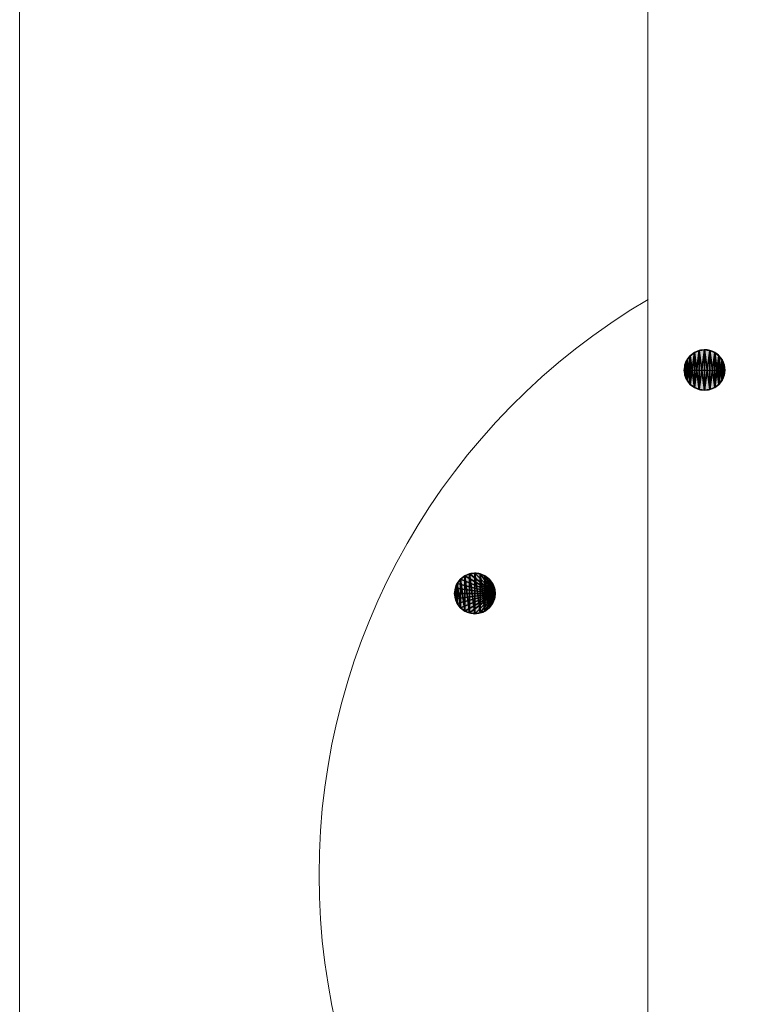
# Model space of a CAD drawing. Header units: inches. Extents: x 15 to 546804, y -66 to 267312.
# Tile 255 of 256: x 393180 to 400892, y 130685 to 141160. Entities that reach past the tile are written whole.
import ezdxf

# ---------------------------------------------------------------- set-up
doc = ezdxf.new("R2010")
doc.units = ezdxf.units.IN
doc.header["$MEASUREMENT"] = 0
doc.layers.add('inbraakbeveiliging', color=5, linetype='Continuous')

msp = doc.modelspace()

# ---------------------------------------------------------------- hatches: boundary and pattern name
at = {"lineweight": 20}
h = msp.add_hatch(color=7, dxfattribs=at)
h.dxf.hatch_style = 1
h.paths.add_polyline_path([(400469, 137648), (400469, 137433), (400685, 137433, 0.414214)])
h.paths.add_polyline_path([(400469, 137648, 0.414214), (400254, 137433), (400469, 137433)])
h.paths.add_polyline_path([(400469, 137433), (400254, 137433, 0.414214), (400469, 137217)])
h.paths.add_polyline_path([(400685, 137433), (400469, 137433), (400469, 137217, 0.414214)])
h = msp.add_hatch(color=7, dxfattribs=at)
h.dxf.hatch_style = 1
h.paths.add_polyline_path([(398025, 135271), (398025, 135056), (398240, 135056, 0.414214)])
h.paths.add_polyline_path([(398025, 135271, 0.414214), (397809, 135056), (398025, 135056)])
h.paths.add_polyline_path([(398025, 135056), (397809, 135056, 0.414214), (398025, 134840)])
h.paths.add_polyline_path([(398240, 135056), (398025, 135056), (398025, 134840, 0.414214)])

# ---------------------------------------------------------------- linework, layer by layer
at = {"color": 7, "lineweight": 20}
for p, q in [((399867, 106256), (399867, 157856)), ((399867, 106256, 300), (399867, 157856, 300)), ((399867, 138219, 7500), (399867, 157856, 7500)), ((399867, 138033), (399867, 157856)), ((399867, 125927, 7500), (399867, 138219, 7500)), ((399867, 132056, 3000), (399867, 138219, 3000)), ((399867, 138185, 7500), (399867, 125892, 7500)), ((399867, 138185, 3000), (399867, 132056, 3000)), ((399867, 138114, 3000), (399867, 125998, 3000)), ((399867, 125927, 3000), (399867, 132056, 3000)), ((399867, 132056, 3000), (399867, 132056, 3800)), ((399867, 132056, 3000), (399867, 132056, 3800)), ((399867, 132056, 3000), (399867, 125892, 3000))]:
    msp.add_line(p, q, dxfattribs=at)
at = {"color": 7}
for p, q in [((400469, 137656, 0), (400469, 137648, 0)), ((400469, 137648, 0), (400469, 137648, 6500)), ((400469, 137648, 0), (400469, 137217, 0)), ((400317, 137585, 0), (400317, 137585, 6500)), ((400361, 137619, 0), (400361, 137619, 6500)), ((400413, 137641, 0), (400413, 137641, 6500)), ((400525, 137641, 0), (400525, 137641, 6500)), ((400577, 137619, 0), (400577, 137619, 6500)), ((400621, 137585, 0), (400621, 137585, 6500)), ((400261, 137488, 0), (400261, 137488, 6500)), ((400283, 137540, 0), (400283, 137540, 6500)), ((400656, 137540, 0), (400656, 137540, 6500)), ((400677, 137488, 0), (400677, 137488, 6500)), ((400246, 137433, 0), (400254, 137433, 0)), ((400254, 137433, 0), (400254, 137433, 6500)), ((400254, 137433, 0), (400685, 137433, 0)), ((400261, 137377, 0), (400261, 137377, 6500)), ((400677, 137377, 0), (400677, 137377, 6500)), ((400685, 137433, 0), (400685, 137433, 6500)), ((400283, 137325, 0), (400283, 137325, 6500)), ((400317, 137280, 0), (400317, 137280, 6500)), ((400361, 137246, 0), (400361, 137246, 6500)), ((400577, 137246, 0), (400577, 137246, 6500)), ((400621, 137280, 0), (400621, 137280, 6500)), ((400656, 137325, 0), (400656, 137325, 6500)), ((400413, 137225, 0), (400413, 137225, 6500)), ((400469, 137217, 0), (400469, 137217, 6500)), ((400525, 137225, 0), (400525, 137225, 6500)), ((397917, 135242, 0), (397917, 135242, 8730)), ((397969, 135264, 0), (397969, 135264, 8730)), ((398025, 135279, 0), (398025, 135271, 0)), ((398025, 135271, 0), (398025, 135271, 8730)), ((398025, 135271, 0), (398025, 134840, 0)), ((398081, 135264, 0), (398081, 135264, 8730)), ((398132, 135242, 0), (398132, 135242, 8730)), ((397838, 135163, 0), (397838, 135163, 8730)), ((397872, 135208, 0), (397872, 135208, 8730)), ((398177, 135208, 0), (398177, 135208, 8730)), ((398211, 135163, 0), (398211, 135163, 8730)), ((397802, 135056, 0), (397809, 135056, 0)), ((397809, 135056, 0), (397809, 135056, 8730)), ((397809, 135056, 0), (398240, 135056, 0)), ((397817, 135111, 0), (397817, 135111, 8730)), ((398233, 135111, 0), (398233, 135111, 8730)), ((398240, 135056, 0), (398240, 135056, 8730)), ((397817, 135000, 0), (397817, 135000, 8730)), ((397838, 134948, 0), (397838, 134948, 8730)), ((398211, 134948, 0), (398211, 134948, 8730)), ((398233, 135000, 0), (398233, 135000, 8730)), ((397872, 134903, 0), (397872, 134903, 8730)), ((397917, 134869, 0), (397917, 134869, 8730)), ((397969, 134848, 0), (397969, 134848, 8730)), ((398025, 134840, 0), (398025, 134840, 8730)), ((398081, 134848, 0), (398081, 134848, 8730)), ((398132, 134869, 0), (398132, 134869, 8730)), ((398177, 134903, 0), (398177, 134903, 8730))]:
    msp.add_line(p, q, dxfattribs=at)
for centre in [(400469, 137433, 6500), (398025, 135056, 8730)]:
    msp.add_circle(centre, 215, dxfattribs=at)
at = {"color": 7, "lineweight": 20}
msp.add_arc((403470, 132061, 3800), 7104, 120.4692, 239.5308, dxfattribs=at)
at = {"color": 7}
for centre, start, end in [((400469, 137433, 0), 90, 180), ((400469, 137433, 0), 75, 90), ((400469, 137433, 0), 0, 75), ((400469, 137433, 0), 180, 270), ((400469, 137433, 0), 270, 0), ((398025, 135056, 0), 90, 180), ((398025, 135056, 0), 75, 90), ((398025, 135056, 0), 0, 75), ((398025, 135056, 0), 180, 270), ((398025, 135056, 0), 270, 0)]:
    msp.add_arc(centre, 215, start, end, dxfattribs=at)
at = {"color": 7, "lineweight": 20}
for points, invisible_edges in [([(399867, 106256, 300), (401067, 107456, 300), (399867, 157856, 300)], 3), ([(399867, 157856, 300), (399867, 106256), (399867, 106256, 300)], 1), ([(399867, 106256), (399867, 157856, 300), (399867, 157856)], 1), ([(399867, 157856), (401067, 156656), (399867, 106256)], 3), ([(399867, 138219, 3800), (399867, 132056, 3000), (399867, 132056, 3800)], 1), ([(399867, 132056, 3000), (399867, 138219, 3800), (399867, 138219, 3000)], 1), ([(399867, 138114, 3000), (399867, 125998, 3744), (399867, 125998, 3000)], 1), ([(399867, 125998, 3744), (399867, 138114, 3000), (399867, 125998, 3800)], 3), ([(399867, 125998, 3800), (399867, 138114, 3000), (399867, 138114, 3800)], 1), ([(399867, 132056, 3800), (399867, 132056, 3000), (399867, 125892, 3800)], 2), ([(399867, 125892, 3000), (399867, 125892, 3800), (399867, 132056, 3000)], 2)]:
    msp.add_3dface(points, dxfattribs=dict(at, invisible_edges=invisible_edges))
at = {"layer": 'inbraakbeveiliging', "color": 7, "linetype": 'Continuous', "lineweight": 20}
msp.add_lwpolyline([(393180, 162531), (393180, 81272)], dxfattribs=at)

# ---------------------------------------------------------------- meshes
at = {"color": 7}
mesh = msp.add_polyface(dxfattribs=at)
corners = [(400261, 137377, 6500), (400261, 137488, 6500), (400254, 137433, 6500), (400283, 137325, 6500), (400283, 137540, 6500), (400317, 137280, 6500), (400317, 137585, 6500), (400361, 137246, 6500), (400361, 137619, 6500), (400413, 137225, 6500), (400413, 137641, 6500), (400469, 137217, 6500), (400469, 137648, 6500), (400525, 137225, 6500), (400525, 137641, 6500), (400577, 137246, 6500), (400577, 137619, 6500), (400621, 137280, 6500), (400621, 137585, 6500), (400656, 137325, 6500), (400656, 137540, 6500), (400677, 137377, 6500), (400677, 137488, 6500), (400685, 137433, 6500)]
mesh.append_faces([[corners[k] for k in face] for face in [(0, 1, 2), (22, 21, 23)]], dxfattribs={"vtx0": -1, "color": 7})
mesh.append_faces([[corners[k] for k in face] for face in [(1, 3, 4), (4, 5, 6), (6, 7, 8), (8, 9, 10), (10, 11, 12), (12, 13, 14), (14, 15, 16), (16, 17, 18), (18, 19, 20), (20, 21, 22)]], dxfattribs={"vtx0": -1, "vtx1": -1, "color": 7})
mesh.append_faces([[corners[k] for k in face] for face in [(1, 0, 3), (4, 3, 5), (6, 5, 7), (8, 7, 9), (10, 9, 11), (12, 11, 13), (14, 13, 15), (16, 15, 17), (18, 17, 19), (20, 19, 21)]], dxfattribs={"vtx0": -1, "vtx2": -1, "color": 7})
mesh = msp.add_polyface(dxfattribs=at)
corners = [(400261, 137488, 0), (400261, 137377, 0), (400254, 137433, 0), (400283, 137540, 0), (400283, 137325, 0), (400317, 137585, 0), (400317, 137280, 0), (400361, 137619, 0), (400361, 137246, 0), (400413, 137641, 0), (400413, 137225, 0), (400469, 137648, 0), (400469, 137217, 0)]
mesh.append_faces([[corners[k] for k in face] for face in [(0, 1, 2), (10, 11, 12)]], dxfattribs={"vtx0": -1, "color": 7})
mesh.append_faces([[corners[k] for k in face] for face in [(1, 3, 4), (4, 5, 6), (6, 7, 8), (8, 9, 10)]], dxfattribs={"vtx0": -1, "vtx1": -1, "color": 7})
mesh.append_faces([[corners[k] for k in face] for face in [(1, 0, 3), (4, 3, 5), (6, 5, 7), (8, 7, 9), (10, 9, 11)]], dxfattribs={"vtx0": -1, "vtx2": -1, "color": 7})
mesh = msp.add_polyface(dxfattribs=at)
corners = [(400413, 137641, 6500), (400469, 137648, 0), (400413, 137641, 0), (400469, 137648, 6500)]
mesh.append_faces([[corners[k] for k in face] for face in [(0, 1, 2), (1, 0, 3)]], dxfattribs={"vtx0": -1, "color": 7})
mesh = msp.add_polyface(dxfattribs=at)
corners = [(400469, 137648, 6500), (400525, 137641, 0), (400469, 137648, 0), (400525, 137641, 6500)]
mesh.append_faces([[corners[k] for k in face] for face in [(0, 1, 2), (1, 0, 3)]], dxfattribs={"vtx0": -1, "color": 7})
mesh = msp.add_polyface(dxfattribs=at)
corners = [(400525, 137641, 0), (400469, 137217, 0), (400469, 137648, 0), (400525, 137225, 0), (400577, 137619, 0), (400577, 137246, 0), (400621, 137585, 0), (400621, 137280, 0), (400656, 137540, 0), (400656, 137325, 0), (400677, 137488, 0), (400677, 137377, 0), (400685, 137433, 0)]
mesh.append_faces([[corners[k] for k in face] for face in [(0, 1, 2), (11, 10, 12)]], dxfattribs={"vtx0": -1, "color": 7})
mesh.append_faces([[corners[k] for k in face] for face in [(1, 0, 3), (3, 4, 5), (5, 6, 7), (7, 8, 9), (9, 10, 11)]], dxfattribs={"vtx0": -1, "vtx1": -1, "color": 7})
mesh.append_faces([[corners[k] for k in face] for face in [(3, 0, 4), (5, 4, 6), (7, 6, 8), (9, 8, 10)]], dxfattribs={"vtx0": -1, "vtx2": -1, "color": 7})
mesh = msp.add_polyface(dxfattribs=at)
corners = [(400317, 137585, 6500), (400283, 137540, 0), (400283, 137540, 6500), (400317, 137585, 0)]
mesh.append_faces([[corners[k] for k in face] for face in [(0, 1, 2), (1, 0, 3)]], dxfattribs={"vtx0": -1, "color": 7})
mesh = msp.add_polyface(dxfattribs=at)
corners = [(400317, 137585, 6500), (400361, 137619, 0), (400317, 137585, 0), (400361, 137619, 6500)]
mesh.append_faces([[corners[k] for k in face] for face in [(0, 1, 2), (1, 0, 3)]], dxfattribs={"vtx0": -1, "color": 7})
mesh = msp.add_polyface(dxfattribs=at)
corners = [(400361, 137619, 6500), (400413, 137641, 0), (400361, 137619, 0), (400413, 137641, 6500)]
mesh.append_faces([[corners[k] for k in face] for face in [(0, 1, 2), (1, 0, 3)]], dxfattribs={"vtx0": -1, "color": 7})
mesh = msp.add_polyface(dxfattribs=at)
corners = [(400525, 137641, 6500), (400577, 137619, 0), (400525, 137641, 0), (400577, 137619, 6500)]
mesh.append_faces([[corners[k] for k in face] for face in [(0, 1, 2), (1, 0, 3)]], dxfattribs={"vtx0": -1, "color": 7})
mesh = msp.add_polyface(dxfattribs=at)
corners = [(400577, 137619, 6500), (400621, 137585, 0), (400577, 137619, 0), (400621, 137585, 6500)]
mesh.append_faces([[corners[k] for k in face] for face in [(0, 1, 2), (1, 0, 3)]], dxfattribs={"vtx0": -1, "color": 7})
mesh = msp.add_polyface(dxfattribs=at)
corners = [(400621, 137585, 0), (400656, 137540, 6500), (400656, 137540, 0), (400621, 137585, 6500)]
mesh.append_faces([[corners[k] for k in face] for face in [(0, 1, 2), (1, 0, 3)]], dxfattribs={"vtx0": -1, "color": 7})
mesh = msp.add_polyface(dxfattribs=at)
corners = [(400261, 137488, 6500), (400254, 137433, 0), (400254, 137433, 6500), (400261, 137488, 0)]
mesh.append_faces([[corners[k] for k in face] for face in [(0, 1, 2), (1, 0, 3)]], dxfattribs={"vtx0": -1, "color": 7})
mesh = msp.add_polyface(dxfattribs=at)
corners = [(400283, 137540, 6500), (400261, 137488, 0), (400261, 137488, 6500), (400283, 137540, 0)]
mesh.append_faces([[corners[k] for k in face] for face in [(0, 1, 2), (1, 0, 3)]], dxfattribs={"vtx0": -1, "color": 7})
mesh = msp.add_polyface(dxfattribs=at)
corners = [(400656, 137540, 0), (400677, 137488, 6500), (400677, 137488, 0), (400656, 137540, 6500)]
mesh.append_faces([[corners[k] for k in face] for face in [(0, 1, 2), (1, 0, 3)]], dxfattribs={"vtx0": -1, "color": 7})
mesh = msp.add_polyface(dxfattribs=at)
corners = [(400677, 137488, 0), (400685, 137433, 6500), (400685, 137433, 0), (400677, 137488, 6500)]
mesh.append_faces([[corners[k] for k in face] for face in [(0, 1, 2), (1, 0, 3)]], dxfattribs={"vtx0": -1, "color": 7})
mesh = msp.add_polyface(dxfattribs=at)
corners = [(400254, 137433, 6500), (400261, 137377, 0), (400261, 137377, 6500), (400254, 137433, 0)]
mesh.append_faces([[corners[k] for k in face] for face in [(0, 1, 2), (1, 0, 3)]], dxfattribs={"vtx0": -1, "color": 7})
mesh = msp.add_polyface(dxfattribs=at)
corners = [(400261, 137377, 6500), (400283, 137325, 0), (400283, 137325, 6500), (400261, 137377, 0)]
mesh.append_faces([[corners[k] for k in face] for face in [(0, 1, 2), (1, 0, 3)]], dxfattribs={"vtx0": -1, "color": 7})
mesh = msp.add_polyface(dxfattribs=at)
corners = [(400677, 137377, 0), (400656, 137325, 6500), (400656, 137325, 0), (400677, 137377, 6500)]
mesh.append_faces([[corners[k] for k in face] for face in [(0, 1, 2), (1, 0, 3)]], dxfattribs={"vtx0": -1, "color": 7})
mesh = msp.add_polyface(dxfattribs=at)
corners = [(400685, 137433, 0), (400677, 137377, 6500), (400677, 137377, 0), (400685, 137433, 6500)]
mesh.append_faces([[corners[k] for k in face] for face in [(0, 1, 2), (1, 0, 3)]], dxfattribs={"vtx0": -1, "color": 7})
mesh = msp.add_polyface(dxfattribs=at)
corners = [(400283, 137325, 6500), (400317, 137280, 0), (400317, 137280, 6500), (400283, 137325, 0)]
mesh.append_faces([[corners[k] for k in face] for face in [(0, 1, 2), (1, 0, 3)]], dxfattribs={"vtx0": -1, "color": 7})
mesh = msp.add_polyface(dxfattribs=at)
corners = [(400361, 137246, 6500), (400317, 137280, 0), (400361, 137246, 0), (400317, 137280, 6500)]
mesh.append_faces([[corners[k] for k in face] for face in [(0, 1, 2), (1, 0, 3)]], dxfattribs={"vtx0": -1, "color": 7})
mesh = msp.add_polyface(dxfattribs=at)
corners = [(400413, 137225, 6500), (400361, 137246, 0), (400413, 137225, 0), (400361, 137246, 6500)]
mesh.append_faces([[corners[k] for k in face] for face in [(0, 1, 2), (1, 0, 3)]], dxfattribs={"vtx0": -1, "color": 7})
mesh = msp.add_polyface(dxfattribs=at)
corners = [(400577, 137246, 6500), (400525, 137225, 0), (400577, 137246, 0), (400525, 137225, 6500)]
mesh.append_faces([[corners[k] for k in face] for face in [(0, 1, 2), (1, 0, 3)]], dxfattribs={"vtx0": -1, "color": 7})
mesh = msp.add_polyface(dxfattribs=at)
corners = [(400621, 137280, 6500), (400577, 137246, 0), (400621, 137280, 0), (400577, 137246, 6500)]
mesh.append_faces([[corners[k] for k in face] for face in [(0, 1, 2), (1, 0, 3)]], dxfattribs={"vtx0": -1, "color": 7})
mesh = msp.add_polyface(dxfattribs=at)
corners = [(400656, 137325, 0), (400621, 137280, 6500), (400621, 137280, 0), (400656, 137325, 6500)]
mesh.append_faces([[corners[k] for k in face] for face in [(0, 1, 2), (1, 0, 3)]], dxfattribs={"vtx0": -1, "color": 7})
mesh = msp.add_polyface(dxfattribs=at)
corners = [(400469, 137217, 6500), (400413, 137225, 0), (400469, 137217, 0), (400413, 137225, 6500)]
mesh.append_faces([[corners[k] for k in face] for face in [(0, 1, 2), (1, 0, 3)]], dxfattribs={"vtx0": -1, "color": 7})
mesh = msp.add_polyface(dxfattribs=at)
corners = [(400525, 137225, 6500), (400469, 137217, 0), (400525, 137225, 0), (400469, 137217, 6500)]
mesh.append_faces([[corners[k] for k in face] for face in [(0, 1, 2), (1, 0, 3)]], dxfattribs={"vtx0": -1, "color": 7})
mesh = msp.add_polyface(dxfattribs=at)
corners = [(397817, 135000, 8730), (397817, 135111, 8730), (397809, 135056, 8730), (397838, 134948, 8730), (397838, 135163, 8730), (397872, 134903, 8730), (397872, 135208, 8730), (397917, 134869, 8730), (397917, 135242, 8730), (397969, 134848, 8730), (397969, 135264, 8730), (398025, 134840, 8730), (398025, 135271, 8730), (398081, 134848, 8730), (398081, 135264, 8730), (398132, 134869, 8730), (398132, 135242, 8730), (398177, 134903, 8730), (398177, 135208, 8730), (398211, 134948, 8730), (398211, 135163, 8730), (398233, 135000, 8730), (398233, 135111, 8730), (398240, 135056, 8730)]
mesh.append_faces([[corners[k] for k in face] for face in [(0, 1, 2), (22, 21, 23)]], dxfattribs={"vtx0": -1, "color": 7})
mesh.append_faces([[corners[k] for k in face] for face in [(1, 3, 4), (4, 5, 6), (6, 7, 8), (8, 9, 10), (10, 11, 12), (12, 13, 14), (14, 15, 16), (16, 17, 18), (18, 19, 20), (20, 21, 22)]], dxfattribs={"vtx0": -1, "vtx1": -1, "color": 7})
mesh.append_faces([[corners[k] for k in face] for face in [(1, 0, 3), (4, 3, 5), (6, 5, 7), (8, 7, 9), (10, 9, 11), (12, 11, 13), (14, 13, 15), (16, 15, 17), (18, 17, 19), (20, 19, 21)]], dxfattribs={"vtx0": -1, "vtx2": -1, "color": 7})
mesh = msp.add_polyface(dxfattribs=at)
corners = [(397817, 135111, 0), (398240, 135056, 0), (397809, 135056, 0), (397838, 135163, 0), (397872, 135208, 0), (397917, 135242, 0), (397969, 135264, 0), (398025, 135271, 0), (398081, 135264, 0), (398132, 135242, 0), (398177, 135208, 0), (398211, 135163, 0), (398233, 135111, 0)]
mesh.append_faces([[corners[k] for k in face] for face in [(0, 1, 2), (1, 11, 12)]], dxfattribs={"vtx0": -1, "color": 7})
mesh.append_faces([[corners[k] for k in face] for face in [(1, 0, 3), (1, 3, 4), (1, 4, 5), (1, 5, 6), (1, 6, 7), (1, 7, 8), (1, 8, 9), (1, 9, 10), (1, 10, 11)]], dxfattribs={"vtx0": -1, "vtx2": -1, "color": 7})
mesh = msp.add_polyface(dxfattribs=at)
corners = [(397872, 135208, 8730), (397917, 135242, 0), (397872, 135208, 0), (397917, 135242, 8730)]
mesh.append_faces([[corners[k] for k in face] for face in [(0, 1, 2), (1, 0, 3)]], dxfattribs={"vtx0": -1, "color": 7})
mesh = msp.add_polyface(dxfattribs=at)
corners = [(397917, 135242, 8730), (397969, 135264, 0), (397917, 135242, 0), (397969, 135264, 8730)]
mesh.append_faces([[corners[k] for k in face] for face in [(0, 1, 2), (1, 0, 3)]], dxfattribs={"vtx0": -1, "color": 7})
mesh = msp.add_polyface(dxfattribs=at)
corners = [(397969, 135264, 8730), (398025, 135271, 0), (397969, 135264, 0), (398025, 135271, 8730)]
mesh.append_faces([[corners[k] for k in face] for face in [(0, 1, 2), (1, 0, 3)]], dxfattribs={"vtx0": -1, "color": 7})
mesh = msp.add_polyface(dxfattribs=at)
corners = [(398025, 135271, 8730), (398081, 135264, 0), (398025, 135271, 0), (398081, 135264, 8730)]
mesh.append_faces([[corners[k] for k in face] for face in [(0, 1, 2), (1, 0, 3)]], dxfattribs={"vtx0": -1, "color": 7})
mesh = msp.add_polyface(dxfattribs=at)
corners = [(398081, 135264, 8730), (398132, 135242, 0), (398081, 135264, 0), (398132, 135242, 8730)]
mesh.append_faces([[corners[k] for k in face] for face in [(0, 1, 2), (1, 0, 3)]], dxfattribs={"vtx0": -1, "color": 7})
mesh = msp.add_polyface(dxfattribs=at)
corners = [(398132, 135242, 8730), (398177, 135208, 0), (398132, 135242, 0), (398177, 135208, 8730)]
mesh.append_faces([[corners[k] for k in face] for face in [(0, 1, 2), (1, 0, 3)]], dxfattribs={"vtx0": -1, "color": 7})
mesh = msp.add_polyface(dxfattribs=at)
corners = [(397838, 135163, 8730), (397817, 135111, 0), (397817, 135111, 8730), (397838, 135163, 0)]
mesh.append_faces([[corners[k] for k in face] for face in [(0, 1, 2), (1, 0, 3)]], dxfattribs={"vtx0": -1, "color": 7})
mesh = msp.add_polyface(dxfattribs=at)
corners = [(397872, 135208, 8730), (397838, 135163, 0), (397838, 135163, 8730), (397872, 135208, 0)]
mesh.append_faces([[corners[k] for k in face] for face in [(0, 1, 2), (1, 0, 3)]], dxfattribs={"vtx0": -1, "color": 7})
mesh = msp.add_polyface(dxfattribs=at)
corners = [(398177, 135208, 0), (398211, 135163, 8730), (398211, 135163, 0), (398177, 135208, 8730)]
mesh.append_faces([[corners[k] for k in face] for face in [(0, 1, 2), (1, 0, 3)]], dxfattribs={"vtx0": -1, "color": 7})
mesh = msp.add_polyface(dxfattribs=at)
corners = [(398211, 135163, 0), (398233, 135111, 8730), (398233, 135111, 0), (398211, 135163, 8730)]
mesh.append_faces([[corners[k] for k in face] for face in [(0, 1, 2), (1, 0, 3)]], dxfattribs={"vtx0": -1, "color": 7})
mesh = msp.add_polyface(dxfattribs=at)
corners = [(397817, 135111, 8730), (397809, 135056, 0), (397809, 135056, 8730), (397817, 135111, 0)]
mesh.append_faces([[corners[k] for k in face] for face in [(0, 1, 2), (1, 0, 3)]], dxfattribs={"vtx0": -1, "color": 7})
mesh = msp.add_polyface(dxfattribs=at)
corners = [(398240, 135056, 0), (397817, 135000, 0), (397809, 135056, 0), (397838, 134948, 0), (397872, 134903, 0), (397917, 134869, 0), (397969, 134848, 0), (398025, 134840, 0), (398081, 134848, 0), (398132, 134869, 0), (398177, 134903, 0), (398211, 134948, 0), (398233, 135000, 0)]
mesh.append_faces([[corners[k] for k in face] for face in [(0, 1, 2), (11, 0, 12)]], dxfattribs={"vtx0": -1, "color": 7})
mesh.append_faces([[corners[k] for k in face] for face in [(1, 0, 3), (3, 0, 4), (4, 0, 5), (5, 0, 6), (6, 0, 7), (7, 0, 8), (8, 0, 9), (9, 0, 10), (10, 0, 11)]], dxfattribs={"vtx0": -1, "vtx1": -1, "color": 7})
mesh = msp.add_polyface(dxfattribs=at)
corners = [(397809, 135056, 8730), (397817, 135000, 0), (397817, 135000, 8730), (397809, 135056, 0)]
mesh.append_faces([[corners[k] for k in face] for face in [(0, 1, 2), (1, 0, 3)]], dxfattribs={"vtx0": -1, "color": 7})
mesh = msp.add_polyface(dxfattribs=at)
corners = [(398233, 135111, 0), (398240, 135056, 8730), (398240, 135056, 0), (398233, 135111, 8730)]
mesh.append_faces([[corners[k] for k in face] for face in [(0, 1, 2), (1, 0, 3)]], dxfattribs={"vtx0": -1, "color": 7})
mesh = msp.add_polyface(dxfattribs=at)
corners = [(398240, 135056, 0), (398233, 135000, 8730), (398233, 135000, 0), (398240, 135056, 8730)]
mesh.append_faces([[corners[k] for k in face] for face in [(0, 1, 2), (1, 0, 3)]], dxfattribs={"vtx0": -1, "color": 7})
mesh = msp.add_polyface(dxfattribs=at)
corners = [(397817, 135000, 8730), (397838, 134948, 0), (397838, 134948, 8730), (397817, 135000, 0)]
mesh.append_faces([[corners[k] for k in face] for face in [(0, 1, 2), (1, 0, 3)]], dxfattribs={"vtx0": -1, "color": 7})
mesh = msp.add_polyface(dxfattribs=at)
corners = [(397838, 134948, 8730), (397872, 134903, 0), (397872, 134903, 8730), (397838, 134948, 0)]
mesh.append_faces([[corners[k] for k in face] for face in [(0, 1, 2), (1, 0, 3)]], dxfattribs={"vtx0": -1, "color": 7})
mesh = msp.add_polyface(dxfattribs=at)
corners = [(398211, 134948, 0), (398177, 134903, 8730), (398177, 134903, 0), (398211, 134948, 8730)]
mesh.append_faces([[corners[k] for k in face] for face in [(0, 1, 2), (1, 0, 3)]], dxfattribs={"vtx0": -1, "color": 7})
mesh = msp.add_polyface(dxfattribs=at)
corners = [(398233, 135000, 0), (398211, 134948, 8730), (398211, 134948, 0), (398233, 135000, 8730)]
mesh.append_faces([[corners[k] for k in face] for face in [(0, 1, 2), (1, 0, 3)]], dxfattribs={"vtx0": -1, "color": 7})
mesh = msp.add_polyface(dxfattribs=at)
corners = [(397917, 134869, 8730), (397872, 134903, 0), (397917, 134869, 0), (397872, 134903, 8730)]
mesh.append_faces([[corners[k] for k in face] for face in [(0, 1, 2), (1, 0, 3)]], dxfattribs={"vtx0": -1, "color": 7})
mesh = msp.add_polyface(dxfattribs=at)
corners = [(397969, 134848, 8730), (397917, 134869, 0), (397969, 134848, 0), (397917, 134869, 8730)]
mesh.append_faces([[corners[k] for k in face] for face in [(0, 1, 2), (1, 0, 3)]], dxfattribs={"vtx0": -1, "color": 7})
mesh = msp.add_polyface(dxfattribs=at)
corners = [(398025, 134840, 8730), (397969, 134848, 0), (398025, 134840, 0), (397969, 134848, 8730)]
mesh.append_faces([[corners[k] for k in face] for face in [(0, 1, 2), (1, 0, 3)]], dxfattribs={"vtx0": -1, "color": 7})
mesh = msp.add_polyface(dxfattribs=at)
corners = [(398081, 134848, 8730), (398025, 134840, 0), (398081, 134848, 0), (398025, 134840, 8730)]
mesh.append_faces([[corners[k] for k in face] for face in [(0, 1, 2), (1, 0, 3)]], dxfattribs={"vtx0": -1, "color": 7})
mesh = msp.add_polyface(dxfattribs=at)
corners = [(398132, 134869, 8730), (398081, 134848, 0), (398132, 134869, 0), (398081, 134848, 8730)]
mesh.append_faces([[corners[k] for k in face] for face in [(0, 1, 2), (1, 0, 3)]], dxfattribs={"vtx0": -1, "color": 7})
mesh = msp.add_polyface(dxfattribs=at)
corners = [(398177, 134903, 8730), (398132, 134869, 0), (398177, 134903, 0), (398132, 134869, 8730)]
mesh.append_faces([[corners[k] for k in face] for face in [(0, 1, 2), (1, 0, 3)]], dxfattribs={"vtx0": -1, "color": 7})

doc.saveas('drawing.dxf')
